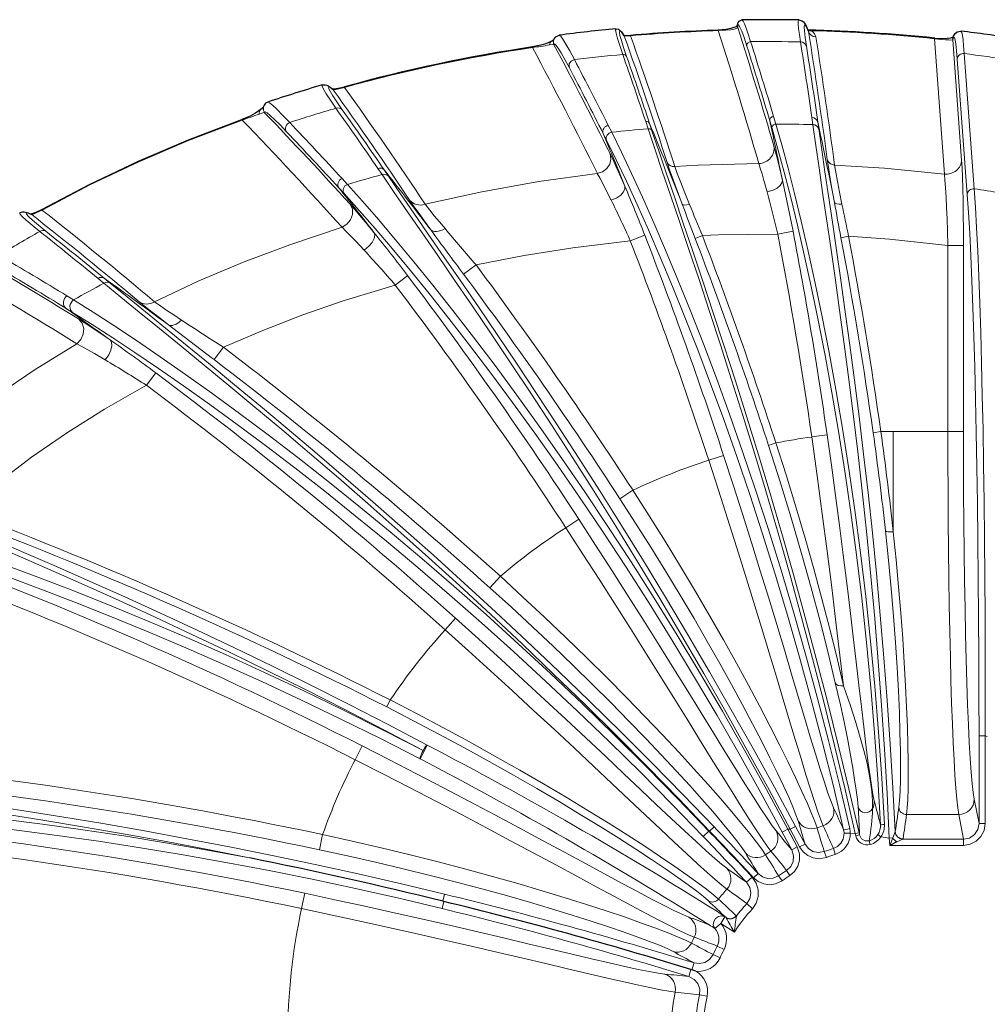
# Model space of a CAD drawing. Header units: millimetres. Extents: x 290 to 884, y -120 to 720.
# Tile 8 of 28: x 406 to 469, y 61 to 124. Entities that reach past the tile are written whole.
import ezdxf

# ---------------------------------------------------------------- set-up
doc = ezdxf.new("R2010")
doc.units = ezdxf.units.MM

# ---------------------------------------------------------------- blocks, each defined once
blk = doc.blocks.new('b', base_point=(326.023, -49.578))
at = {"color": 0, "linetype": 'Continuous', "lineweight": 0}
for p, q in [((451.386, 123.429), (451.385, 123.452)), ((457.188, 123.372), (457.096, 123.581)), ((445.341, 123.074), (445.29, 123.151)), ((445.341, 123.074), (445.74, 123.098)), ((445.74, 123.098), (445.738, 123.122)), ((465.303, 122.909), (465.306, 122.946)), ((465.303, 122.909), (465.93, 114.209)), ((466.468, 122.831), (466.452, 122.827)), ((466.468, 122.831), (467.038, 115.108)), ((439.439, 122.34), (439.433, 122.377)), ((467.401, 112.901), (466.762, 121.593)), ((467.852, 113.26), (467.206, 121.953)), ((426.625, 119.626), (426.619, 119.627)), ((427.358, 119.774), (427.348, 119.81)), ((455.089, 117.422), (454.946, 117.905)), ((457.405, 117.839), (457.469, 117.382)), ((420.765, 117.679), (420.752, 117.714)), ((444.533, 116.901), (444.314, 117.335)), ((446.72, 117.587), (446.877, 117.116)), ((446.969, 117.457), (447.125, 116.985)), ((454.844, 117.142), (454.701, 117.625)), ((457.786, 117.561), (457.85, 117.104)), ((444.202, 116.386), (443.984, 116.82)), ((429.493, 114.573), (429.765, 114.175)), ((429.901, 114.471), (430.173, 114.073)), ((427.324, 112.948), (426.984, 113.321)), ((427.534, 113.544), (427.192, 113.917)), ((407.233, 111.599), (407.23, 111.601)), ((407.893, 111.897), (407.875, 111.929)), ((445.73, 109.914), (446.662, 110.276)), ((449.902, 110.073), (450.368, 110.252)), ((455.214, 110.35), (456.195, 110.539)), ((459.278, 110.114), (459.769, 110.206)), ((466.159, 97.66), (466.159, 109.614)), ((467.159, 109.614), (466.159, 109.614)), ((467.159, 97.66), (467.159, 109.614)), ((435.811, 108.364), (435.01, 107.767)), ((430.614, 107.074), (431.411, 107.677)), ((411.496, 107.501), (411.878, 107.188)), ((411.898, 107.507), (412.28, 107.193)), ((409.924, 106.118), (409.498, 106.378)), ((409.859, 105.316), (409.434, 105.576)), ((419.56, 103.074), (418.956, 102.278)), ((414.608, 100.629), (415.206, 101.43)), ((461.843, 97.652), (461.348, 97.581)), ((466.159, 97.66), (462.637, 97.66)), ((462.637, 97.66), (462.637, 91.209)), ((466.159, 97.66), (467.159, 97.66)), ((455.095, 96.922), (454.62, 96.767)), ((458.388, 97.447), (457.399, 97.306)), ((451.728, 96.121), (450.778, 95.81)), ((445.903, 93.881), (445.065, 93.335)), ((442.42, 92.023), (441.583, 91.477)), ((437.373, 88.351), (436.705, 87.608)), ((434.49, 85.656), (433.823, 84.912)), ((430.292, 80.401), (430.065, 79.955)), ((468.159, 72.47), (468.159, 78.091)), ((468.159, 78.091), (468.559, 78.091)), ((468.559, 72.47), (468.559, 78.091)), ((468.691, 78.058), (468.559, 78.091)), ((428.477, 77.453), (428.026, 76.562)), ((432.67, 77.506), (432.206, 76.62)), ((468.159, 72.47), (467.851, 74.024)), ((466.852, 73.039), (463.498, 73.039)), ((467.167, 71.451), (466.852, 73.039)), ((450.832, 71.971), (451.121, 72.247)), ((456.01, 72.09), (456.363, 72.278)), ((456.967, 71.142), (456.363, 72.278)), ((468.559, 72.47), (468.159, 72.47)), ((425.943, 71.75), (425.736, 70.772)), ((450.786, 71.967), (450.425, 71.622)), ((450.832, 71.971), (450.786, 71.967)), ((455.858, 72.093), (455.506, 71.905)), ((455.506, 71.905), (456.11, 70.77)), ((455.858, 72.093), (456.463, 70.957)), ((456.01, 72.09), (455.858, 72.093)), ((456.614, 70.955), (456.01, 72.09)), ((459.877, 71.844), (459.478, 71.836)), ((460.2, 71.81), (459.877, 71.844)), ((460.2, 71.81), (460.443, 71.866)), ((460.231, 71.673), (460.2, 71.81)), ((460.231, 71.673), (460.475, 71.728)), ((460.475, 71.728), (460.443, 71.866)), ((461.851, 71.605), (461.646, 71.745)), ((461.866, 71.603), (461.851, 71.605)), ((462.389, 71.526), (461.866, 71.603)), ((462.389, 71.526), (462.608, 71.537)), ((462.411, 71.057), (462.389, 71.526)), ((462.608, 71.537), (462.411, 71.057)), ((462.608, 71.537), (462.765, 71.918)), ((456.463, 70.957), (456.11, 70.77)), ((456.614, 70.955), (456.967, 71.142)), ((461.162, 71.108), (461.095, 71.345)), ((467.167, 71.057), (462.411, 71.057)), ((462.882, 71.276), (463.256, 71.451)), ((467.167, 71.451), (463.256, 71.451)), ((467.167, 71.057), (467.167, 71.451)), ((458.341, 70.284), (458.203, 70.654)), ((458.908, 70.48), (458.789, 70.855)), ((453.566, 69.02), (453.2, 68.68)), ((453.653, 68.979), (453.946, 69.252)), ((455.494, 68.778), (455.266, 69.1)), ((455.992, 69.114), (455.779, 69.446)), ((424.793, 67.974), (424.588, 66.996)), ((433.663, 67.467), (433.774, 67.923)), ((433.732, 67.45), (433.621, 66.994)), ((453.589, 66.982), (453.226, 67.314)), ((451.542, 66.041), (451.808, 66.464)), ((451.885, 66.416), (451.808, 66.464)), ((451.542, 66.041), (451.169, 65.71)), ((452.422, 65.486), (451.542, 66.041)), ((451.759, 64.359), (451.322, 64.585)), ((451.499, 63.826), (451.052, 64.031)), ((449.692, 63.054), (449.83, 63.503)), ((449.623, 63.076), (449.485, 62.628)), ((450.671, 61.352), (450.19, 61.457))]:
    blk.add_line(p, q, dxfattribs=at)
at = {"color": 0, "linetype": 'Continuous', "lineweight": 30}
for p, q in [((457.182, 123.402), (457.074, 123.649)), ((445.321, 123.112), (445.269, 123.189)), ((462.882, 71.276), (462.411, 71.057)), ((433.732, 67.45), (433.663, 67.467)), ((451.329, 66.801), (451.32, 66.786)), ((450.804, 65.961), (450.799, 65.953)), ((449.692, 63.054), (449.623, 63.076)), ((449.945, 62.97), (449.692, 63.054))]:
    blk.add_line(p, q, dxfattribs=at)
for points in [[(452.628, 123.678), (452.628, 123.746), (452.632, 123.809), (452.641, 123.873), (452.665, 123.947), (452.734, 124.045), (452.912, 124.116)], [(456.57, 124.112), (456.764, 124.061), (456.871, 123.982), (456.929, 123.914), (456.97, 123.853), (457.005, 123.792), (457.037, 123.728), (457.073, 123.649)], [(444.81, 123.549), (444.964, 123.52), (445.044, 123.467), (445.101, 123.411), (445.154, 123.349), (445.209, 123.277), (445.269, 123.19)], [(452.627, 123.729), (452.545, 123.679), (452.398, 123.618), (452.185, 123.556), (451.894, 123.499), (451.385, 123.452)], [(440.786, 122.703), (440.795, 122.787), (440.833, 122.9), (440.935, 123.035), (441.16, 123.137)], [(445.3, 123.143), (445.355, 123.129), (445.454, 123.117), (445.738, 123.122)], [(465.306, 122.946), (465.76, 122.922), (466.105, 122.938), (466.344, 122.973), (466.504, 123.019)], [(466.478, 122.92), (466.496, 122.993), (466.519, 123.065), (466.552, 123.142), (466.613, 123.238), (466.753, 123.351), (466.994, 123.394)], [(440.694, 122.771), (440.533, 122.686), (440.294, 122.589), (439.966, 122.487), (439.433, 122.377)], [(425.915, 119.936), (426.104, 119.948), (426.22, 119.916), (426.299, 119.878), (426.365, 119.837), (426.429, 119.791), (426.495, 119.74), (426.572, 119.676)], [(426.542, 119.701), (426.674, 119.693), (426.948, 119.721), (427.348, 119.81)], [(421.972, 118.372), (421.813, 118.249), (421.584, 118.102), (421.274, 117.935), (420.752, 117.714)], [(407.875, 111.929), (410.958, 113.544), (414.104, 115.034), (417.306, 116.4), (420.752, 117.714)], [(406.457, 111.726), (406.638, 111.781), (406.755, 111.778), (406.841, 111.761), (406.918, 111.738), (406.996, 111.709), (407.079, 111.675), (407.174, 111.633)], [(407.145, 111.646), (407.268, 111.668), (407.517, 111.755), (407.875, 111.929)]]:
    blk.add_lwpolyline(points, dxfattribs=at)
at = {"color": 0, "linetype": 'Continuous', "lineweight": 0}
for points in [[(453.469, 122.718), (453.315, 123.197), (453.182, 123.579), (453.072, 123.86), (452.985, 124.039), (452.912, 124.116)], [(456.674, 122.704), (456.603, 123.187), (456.556, 123.572), (456.533, 123.855), (456.534, 124.035), (456.57, 124.112)], [(445.242, 121.895), (445.046, 122.472), (444.903, 122.93), (444.815, 123.263), (444.782, 123.47), (444.81, 123.549)], [(452.624, 123.608), (452.549, 123.567), (452.405, 123.527), (452.188, 123.488), (451.88, 123.454), (451.386, 123.429)], [(453.229, 122.434), (453.051, 122.976), (452.902, 123.386), (452.784, 123.66), (452.7, 123.793), (452.65, 123.784), (452.635, 123.624)], [(457.056, 122.434), (456.973, 122.993), (456.925, 123.41), (456.912, 123.68), (456.937, 123.799), (456.998, 123.767), (457.096, 123.581)], [(457.374, 123.423), (457.501, 123.327), (457.587, 123.224), (457.661, 123.035)], [(442.133, 121.561), (441.838, 122.12), (441.59, 122.561), (441.394, 122.879), (441.251, 123.072), (441.16, 123.137)], [(445.492, 121.769), (445.296, 122.34), (445.154, 122.793), (445.066, 123.122), (445.034, 123.325), (445.059, 123.401), (445.141, 123.348), (445.29, 123.151)], [(465.303, 122.909), (465.693, 122.867), (465.992, 122.841), (466.206, 122.826), (466.352, 122.822), (466.452, 122.827)], [(466.762, 121.593), (466.716, 122.14), (466.669, 122.556), (466.62, 122.836), (466.57, 122.979), (466.521, 122.982), (466.468, 122.831)], [(467.206, 121.953), (467.168, 122.441), (467.129, 122.832), (467.088, 123.122), (467.046, 123.308), (466.994, 123.394)], [(440.82, 122.522), (440.739, 122.537), (440.53, 122.507)], [(441.812, 121.041), (441.525, 121.574), (441.284, 121.997), (441.091, 122.308), (440.949, 122.501), (440.858, 122.577), (440.82, 122.522)], [(426.799, 118.436), (426.444, 118.952), (426.175, 119.363), (425.995, 119.665), (425.908, 119.857), (425.915, 119.936)], [(427.208, 118.342), (426.86, 118.841), (426.595, 119.241), (426.417, 119.537), (426.329, 119.725), (426.331, 119.806), (426.424, 119.776), (426.619, 119.627)], [(426.625, 119.626), (426.682, 119.628), (426.797, 119.646), (426.991, 119.687), (427.358, 119.774)], [(423.822, 117.524), (423.37, 117.999), (422.998, 118.371), (422.712, 118.636), (422.515, 118.79), (422.407, 118.833)], [(422.213, 118.152), (422.165, 118.16), (422.09, 118.148), (421.858, 118.068)], [(423.626, 116.924), (423.201, 117.364), (422.847, 117.715), (422.569, 117.972), (422.369, 118.133), (422.249, 118.197), (422.213, 118.152)], [(407.893, 111.897), (410.976, 113.511), (414.121, 115), (417.321, 116.366), (420.765, 117.679)], [(460.2, 71.81), (459.545, 74.65), (458.867, 77.477), (458.169, 80.282), (457.453, 83.057), (456.723, 85.795), (455.981, 88.486), (455.233, 91.123), (454.481, 93.699), (453.729, 96.204), (452.983, 98.632), (452.248, 100.975), (451.526, 103.225), (450.825, 105.376), (450.148, 107.421), (449.501, 109.352), (448.889, 111.164), (448.316, 112.85), (447.788, 114.404), (447.309, 115.82), (446.877, 117.116)], [(461.82, 72.375), (461.649, 75.34), (461.441, 78.289), (461.198, 81.214), (460.921, 84.103), (460.612, 86.948), (460.275, 89.737), (459.911, 92.463), (459.523, 95.115), (459.116, 97.686), (458.693, 100.165), (458.258, 102.546), (457.815, 104.819), (457.368, 106.978), (456.921, 109.015), (456.479, 110.922), (456.047, 112.693), (455.628, 114.323), (455.227, 115.804), (454.844, 117.142)], [(462.07, 72.392), (461.901, 75.374), (461.694, 78.341), (461.452, 81.283), (461.176, 84.19), (460.868, 87.051), (460.53, 89.858), (460.166, 92.6), (459.778, 95.268), (459.371, 97.854), (458.947, 100.349), (458.511, 102.743), (458.067, 105.03), (457.619, 107.202), (457.171, 109.251), (456.728, 111.169), (456.294, 112.951), (455.874, 114.59), (455.472, 116.08), (455.089, 117.422)], [(462.389, 71.526), (462.246, 74.386), (462.079, 77.236), (461.889, 80.068), (461.678, 82.871), (461.448, 85.638), (461.201, 88.36), (460.938, 91.029), (460.662, 93.635), (460.375, 96.172), (460.082, 98.63), (459.784, 101.003), (459.486, 103.282), (459.189, 105.46), (458.899, 107.531), (458.619, 109.487), (458.351, 111.322), (458.099, 113.03), (457.868, 114.605), (457.659, 116.041), (457.469, 117.382)], [(462.769, 71.941), (462.62, 74.76), (462.449, 77.569), (462.256, 80.358), (462.042, 83.119), (461.81, 85.844), (461.561, 88.523), (461.297, 91.149), (461.022, 93.714), (460.736, 96.21), (460.444, 98.629), (460.148, 100.963), (459.851, 103.205), (459.557, 105.348), (459.269, 107.386), (458.991, 109.311), (458.726, 111.118), (458.476, 112.8), (458.247, 114.351), (458.04, 115.767), (457.85, 117.104)], [(459.841, 72.14), (459.179, 74.977), (458.484, 77.797), (457.758, 80.592), (457.005, 83.353), (456.228, 86.073), (455.429, 88.743), (454.613, 91.356), (453.784, 93.904), (452.947, 96.379), (452.105, 98.774), (451.263, 101.082), (450.427, 103.296), (449.602, 105.409), (448.792, 107.415), (448.003, 109.307), (447.24, 111.08), (446.508, 112.727), (445.813, 114.244), (445.159, 115.624), (444.533, 116.901)], [(460.443, 71.866), (459.786, 74.694), (459.107, 77.51), (458.408, 80.303), (457.692, 83.067), (456.961, 85.793), (456.22, 88.473), (455.471, 91.099), (454.72, 93.664), (453.969, 96.158), (453.224, 98.576), (452.489, 100.909), (451.768, 103.15), (451.068, 105.292), (450.392, 107.328), (449.746, 109.252), (449.135, 111.056), (448.563, 112.734), (448.036, 114.282), (447.558, 115.693), (447.125, 116.985)], [(459.451, 72.049), (458.788, 74.859), (458.093, 77.652), (457.369, 80.42), (456.617, 83.155), (455.841, 85.848), (455.045, 88.493), (454.232, 91.081), (453.407, 93.604), (452.573, 96.055), (451.735, 98.427), (450.897, 100.713), (450.066, 102.905), (449.244, 104.998), (448.439, 106.985), (447.654, 108.859), (446.896, 110.615), (446.168, 112.246), (445.477, 113.749), (444.827, 115.116), (444.202, 116.386)], [(454.965, 115.996), (455.069, 115.62), (455.189, 115.158), (455.321, 114.621), (455.51, 113.816)], [(443.609, 114.243), (443.937, 114.36), (444.215, 114.572), (444.404, 114.854), (444.482, 115.173), (444.428, 115.525)], [(444.428, 115.525), (444.603, 115.162), (444.809, 114.718), (445.042, 114.2), (445.374, 113.435)], [(449.062, 112.282), (448.826, 112.913), (448.61, 113.498), (448.419, 114.025), (448.256, 114.483), (448.097, 114.957)], [(448.589, 114.692), (450.102, 114.776), (453.993, 114.881)], [(449.539, 112.26), (449.237, 113.007), (448.971, 113.675), (448.753, 114.241), (448.589, 114.692)], [(453.993, 114.881), (454.092, 114.583), (454.204, 114.22), (454.328, 113.797), (454.531, 113.071)], [(458.857, 112.388), (458.74, 113.039), (458.634, 113.641), (458.543, 114.181), (458.467, 114.65), (458.396, 115.14)], [(458.396, 115.14), (458.468, 114.983), (458.602, 114.862), (458.865, 114.789)], [(459.337, 112.28), (459.182, 113.052), (459.048, 113.739), (458.942, 114.319), (458.865, 114.789)], [(458.865, 114.789), (462.073, 114.592), (465.93, 114.209)], [(467.038, 115.108), (467.067, 114.625), (467.093, 114.012), (467.116, 113.289), (467.134, 112.472), (467.147, 111.582), (467.156, 110.643), (467.159, 109.614)], [(456.01, 72.09), (454.651, 74.622), (453.273, 77.137), (451.877, 79.631), (450.469, 82.096), (449.053, 84.528), (447.632, 86.921), (446.213, 89.268), (444.799, 91.564), (443.398, 93.803), (442.014, 95.979), (440.654, 98.086), (439.323, 100.119), (438.029, 102.071), (436.777, 103.937), (435.576, 105.711), (434.431, 107.389), (433.349, 108.964), (432.336, 110.433), (431.401, 111.789), (430.548, 113.029), (429.765, 114.175)], [(456.363, 72.278), (455.002, 74.794), (453.622, 77.292), (452.227, 79.768), (450.82, 82.217), (449.405, 84.632), (447.986, 87.008), (446.569, 89.338), (445.159, 91.618), (443.761, 93.841), (442.381, 96.002), (441.024, 98.094), (439.698, 100.112), (438.408, 102.05), (437.161, 103.903), (435.964, 105.665), (434.823, 107.331), (433.745, 108.895), (432.737, 110.353), (431.805, 111.7), (430.955, 112.932), (430.173, 114.073)], [(432.539, 112.263), (436.182, 113.069), (439.852, 113.726), (443.609, 114.243)], [(443.609, 114.243), (443.769, 113.957), (443.955, 113.609), (444.164, 113.204), (444.507, 112.521)], [(465.93, 114.209), (465.968, 113.812), (466.005, 113.312), (466.04, 112.721), (466.074, 112.054), (466.105, 111.328), (466.132, 110.56), (466.159, 109.614)], [(455.858, 72.093), (454.484, 74.643), (453.081, 77.171), (451.654, 79.672), (450.206, 82.14), (448.741, 84.569), (447.263, 86.953), (445.779, 89.287), (444.292, 91.563), (442.809, 93.777), (441.335, 95.923), (439.876, 97.995), (438.438, 99.988), (437.028, 101.896), (435.653, 103.714), (434.319, 105.436), (433.034, 107.059), (431.803, 108.576), (430.634, 109.984), (429.534, 111.279), (428.509, 112.455), (427.534, 113.544)], [(445.374, 113.435), (445.38, 113.258), (445.29, 113.059), (445.112, 112.861), (444.865, 112.684), (444.507, 112.521)], [(455.51, 113.816), (455.486, 113.643), (455.37, 113.467), (455.172, 113.306), (454.911, 113.175), (454.531, 113.071)], [(455.506, 71.905), (454.134, 74.43), (452.735, 76.934), (451.312, 79.41), (449.868, 81.854), (448.409, 84.258), (446.939, 86.619), (445.461, 88.929), (443.982, 91.183), (442.507, 93.374), (441.041, 95.499), (439.59, 97.55), (438.161, 99.522), (436.76, 101.411), (435.394, 103.211), (434.069, 104.916), (432.792, 106.522), (431.569, 108.025), (430.408, 109.419), (429.315, 110.7), (428.297, 111.864), (427.324, 112.948)], [(467.401, 112.901), (467.48, 111.732), (467.556, 110.412), (467.628, 108.95), (467.697, 107.35), (467.762, 105.622), (467.823, 103.772), (467.88, 101.81), (467.932, 99.744), (467.978, 97.585), (468.02, 95.341), (468.057, 93.023), (468.088, 90.642), (468.113, 88.207), (468.133, 85.73), (468.148, 83.22), (468.156, 80.69), (468.159, 78.091)], [(467.852, 113.26), (467.93, 112.078), (468.005, 110.744), (468.076, 109.266), (468.144, 107.649), (468.207, 105.902), (468.266, 104.033), (468.32, 102.049), (468.37, 99.962), (468.414, 97.779), (468.453, 95.511), (468.486, 93.169), (468.513, 90.762), (468.534, 88.301), (468.55, 85.798), (468.559, 83.262), (468.562, 80.705), (468.559, 78.091)], [(427.19, 110.786), (427.504, 110.979), (427.737, 111.264), (427.86, 111.601), (427.854, 111.946), (427.706, 112.271)], [(427.706, 112.271), (427.987, 111.954), (428.322, 111.564), (428.703, 111.11), (429.238, 110.456)], [(432.895, 110.626), (432.497, 111.171), (432.141, 111.665), (431.835, 112.097), (431.536, 112.53)], [(433.812, 110.703), (433.449, 111.137), (433.124, 111.531), (432.841, 111.878), (432.539, 112.263)], [(407.745, 110.517), (407.251, 110.92), (406.87, 111.246), (406.608, 111.49), (406.47, 111.65), (406.457, 111.726)], [(408.149, 110.531), (407.661, 110.923), (407.286, 111.24), (407.028, 111.478), (406.891, 111.635), (406.878, 111.708), (406.988, 111.698), (407.23, 111.601)], [(407.233, 111.599), (407.282, 111.61), (407.384, 111.651), (407.56, 111.731), (407.893, 111.897)], [(415.13, 105.998), (417.987, 107.335), (420.89, 108.558), (423.833, 109.668), (427.19, 110.786)], [(427.19, 110.786), (427.44, 110.541), (427.736, 110.241), (428.071, 109.891), (428.605, 109.322)], [(429.238, 110.456), (429.29, 110.283), (429.249, 110.06), (429.118, 109.813), (428.912, 109.569), (428.605, 109.322)], [(450.368, 110.252), (451.404, 110.294), (455.214, 110.35)], [(459.769, 110.206), (462.402, 110.018), (466.159, 109.614)], [(435.811, 108.364), (438.91, 108.973), (442.029, 109.47), (445.73, 109.914)], [(450.832, 71.971), (448.852, 74.038), (446.854, 76.084), (444.843, 78.108), (442.822, 80.105), (440.797, 82.071), (438.771, 84.004), (436.751, 85.9), (434.742, 87.754), (432.751, 89.562), (430.784, 91.321), (428.849, 93.026), (426.953, 94.674), (425.103, 96.26), (423.308, 97.781), (421.575, 99.233), (419.914, 100.612), (418.332, 101.915), (416.838, 103.138), (415.44, 104.278), (414.146, 105.332), (412.963, 106.297), (411.877, 107.189)], [(451.121, 72.247), (449.14, 74.299), (447.143, 76.33), (445.133, 78.338), (443.115, 80.32), (441.093, 82.271), (439.071, 84.189), (437.056, 86.069), (435.053, 87.908), (433.068, 89.702), (431.108, 91.447), (429.18, 93.139), (427.29, 94.774), (425.448, 96.347), (423.66, 97.856), (421.936, 99.297), (420.282, 100.665), (418.707, 101.958), (417.219, 103.171), (415.828, 104.302), (414.54, 105.348), (413.363, 106.306), (412.279, 107.194)], [(419.56, 103.074), (422.095, 104.157), (424.665, 105.15), (427.269, 106.054), (430.614, 107.074)], [(450.786, 71.967), (448.787, 74.052), (446.765, 76.111), (444.723, 78.141), (442.667, 80.138), (440.599, 82.098), (438.525, 84.018), (436.451, 85.894), (434.381, 87.72), (432.323, 89.495), (430.283, 91.212), (428.267, 92.869), (426.284, 94.462), (424.34, 95.987), (422.444, 97.44), (420.603, 98.817), (418.826, 100.116), (417.121, 101.333), (415.496, 102.466), (413.96, 103.51), (412.521, 104.465), (411.187, 105.326), (409.924, 106.118)], [(416.033, 104.51), (415.483, 104.936), (414.987, 105.323), (414.556, 105.665), (414.143, 106.002)], [(416.861, 104.823), (416.369, 105.148), (415.924, 105.446), (415.537, 105.711), (415.13, 105.998)], [(450.425, 71.622), (448.432, 73.68), (446.418, 75.712), (444.387, 77.715), (442.341, 79.686), (440.285, 81.62), (438.224, 83.513), (436.164, 85.363), (434.109, 87.165), (432.066, 88.915), (430.042, 90.609), (428.043, 92.244), (426.076, 93.815), (424.149, 95.318), (422.269, 96.751), (420.445, 98.11), (418.684, 99.391), (416.995, 100.592), (415.385, 101.709), (413.863, 102.739), (412.438, 103.681), (411.116, 104.531), (409.859, 105.316)], [(410.123, 103.3), (410.387, 103.572), (410.546, 103.917), (410.577, 104.286), (410.475, 104.626), (410.244, 104.895)], [(410.244, 104.895), (410.615, 104.661), (411.06, 104.37), (411.567, 104.03), (412.27, 103.547)], [(397.95, 94.239), (400.207, 96.261), (402.549, 98.17), (404.969, 99.968), (407.458, 101.655), (410.123, 103.3)], [(410.123, 103.3), (410.446, 103.128), (410.831, 102.914), (411.27, 102.665), (411.953, 102.265)], [(412.27, 103.547), (412.367, 103.392), (412.385, 103.161), (412.322, 102.881), (412.183, 102.584), (411.953, 102.265)], [(402.83, 92.541), (404.99, 94.326), (407.228, 96.013), (409.537, 97.601), (411.911, 99.091), (414.608, 100.629)], [(466.159, 97.66), (466.162, 95.727), (466.169, 93.806), (466.182, 91.909), (466.199, 90.046), (466.221, 88.228), (466.248, 86.466), (466.279, 84.772), (466.315, 83.155), (466.355, 81.624), (466.398, 80.19), (466.445, 78.86), (466.495, 77.642), (466.549, 76.545), (466.605, 75.573), (466.663, 74.734), (466.724, 74.032), (466.786, 73.471), (466.852, 73.039)], [(467.159, 97.66), (467.162, 95.691), (467.17, 93.736), (467.184, 91.808), (467.204, 89.919), (467.228, 88.082), (467.258, 86.309), (467.293, 84.613), (467.333, 83.005), (467.377, 81.496), (467.426, 80.095), (467.478, 78.813), (467.534, 77.658), (467.593, 76.638), (467.654, 75.759), (467.718, 75.028), (467.784, 74.449), (467.851, 74.024)], [(455.095, 96.922), (455.747, 94.871), (456.373, 92.827), (456.969, 90.807), (457.53, 88.826), (458.055, 86.898), (458.54, 85.039), (458.982, 83.262), (459.444, 81.314)], [(459.444, 81.314), (459.211, 83.289), (458.958, 85.403), (458.685, 87.636), (458.392, 89.964), (458.079, 92.364), (457.748, 94.812), (457.399, 97.306)], [(461.424, 73.92), (461.333, 74.334), (461.233, 74.906), (461.125, 75.631), (461.007, 76.505), (460.879, 77.521), (460.741, 78.672), (460.591, 79.95), (460.43, 81.346), (460.255, 82.851), (460.068, 84.455), (459.867, 86.145), (459.653, 87.911), (459.425, 89.741), (459.183, 91.622), (458.929, 93.542), (458.664, 95.486), (458.388, 97.447)], [(454.62, 96.767), (455.366, 94.431), (456.077, 92.11), (456.746, 89.825), (457.368, 87.602), (457.938, 85.463), (458.453, 83.431), (458.916, 81.506)], [(458.139, 72.315), (457.985, 72.695), (457.796, 73.216), (457.574, 73.875), (457.318, 74.668), (457.029, 75.59), (456.709, 76.634), (456.357, 77.795), (455.975, 79.064), (455.564, 80.434), (455.125, 81.896), (454.659, 83.441), (454.168, 85.06), (453.653, 86.742), (453.117, 88.477), (452.561, 90.253), (451.988, 92.062), (451.402, 93.89), (450.778, 95.81)], [(458.803, 73.478), (458.641, 73.871), (458.444, 74.416), (458.211, 75.111), (457.943, 75.952), (457.641, 76.93), (457.305, 78.039), (456.936, 79.272), (456.534, 80.619), (456.101, 82.071), (455.639, 83.618), (455.147, 85.247), (454.629, 86.95), (454.087, 88.712), (453.523, 90.523), (452.939, 92.369), (452.34, 94.238), (451.728, 96.121)], [(432.402, 77.149), (429.884, 78.482), (427.373, 79.782), (424.876, 81.049), (422.398, 82.278), (419.949, 83.469), (417.536, 84.619), (415.168, 85.725), (412.854, 86.787), (410.602, 87.801), (408.423, 88.767), (406.326, 89.683), (404.32, 90.548), (402.414, 91.361), (400.619, 92.12), (398.942, 92.826), (397.392, 93.477), (395.979, 94.072), (394.696, 94.619)], [(432.67, 77.505), (430.161, 78.821), (427.659, 80.106), (425.173, 81.356), (422.707, 82.57), (420.271, 83.746), (417.872, 84.882), (415.517, 85.975), (413.217, 87.024), (410.98, 88.027), (408.816, 88.982), (406.733, 89.887), (404.74, 90.743), (402.848, 91.546), (401.065, 92.297), (399.4, 92.995), (397.862, 93.639), (396.458, 94.229), (395.18, 94.771)], [(445.903, 93.881), (446.945, 92.245), (447.965, 90.609), (448.958, 88.982), (449.918, 87.376), (450.84, 85.799), (451.719, 84.262), (452.552, 82.775), (453.332, 81.347), (454.059, 79.987), (454.727, 78.706), (455.335, 77.511), (455.879, 76.411), (456.359, 75.414), (456.772, 74.527), (457.117, 73.755), (457.393, 73.106), (457.6, 72.582), (457.741, 72.176)], [(432.402, 77.149), (429.839, 78.467), (427.279, 79.746), (424.729, 80.981), (422.195, 82.172), (419.684, 83.314), (417.206, 84.407), (414.768, 85.448), (412.379, 86.434), (410.049, 87.365), (407.786, 88.238), (405.6, 89.053), (403.501, 89.808), (401.498, 90.504), (399.599, 91.138), (397.814, 91.711), (396.152, 92.223), (394.621, 92.674), (393.206, 93.071)], [(445.065, 93.335), (446.07, 91.777), (447.054, 90.218), (448.012, 88.669), (448.939, 87.138), (449.829, 85.636), (450.68, 84.171), (451.485, 82.754), (452.241, 81.393), (452.945, 80.098), (453.593, 78.876), (454.184, 77.737), (454.713, 76.688), (455.18, 75.737), (455.581, 74.889), (455.917, 74.152), (456.186, 73.53), (456.386, 73.028), (456.523, 72.629)], [(432.206, 76.62), (429.661, 77.917), (427.121, 79.174), (424.591, 80.389), (422.079, 81.56), (419.591, 82.684), (417.135, 83.759), (414.721, 84.783), (412.355, 85.754), (410.048, 86.669), (407.809, 87.529), (405.646, 88.331), (403.569, 89.075), (401.586, 89.759), (399.708, 90.384), (397.942, 90.949), (396.298, 91.453), (394.783, 91.897), (393.376, 92.29)], [(455.114, 71.983), (454.857, 72.32), (454.525, 72.796), (454.12, 73.408), (453.644, 74.15), (453.099, 75.016), (452.487, 76.001), (451.811, 77.096), (451.075, 78.294), (450.281, 79.584), (449.433, 80.958), (448.537, 82.405), (447.596, 83.915), (446.616, 85.477), (445.602, 87.08), (444.561, 88.712), (443.499, 90.363), (442.42, 92.023)], [(454.774, 70.688), (454.527, 71.015), (454.21, 71.469), (453.824, 72.048), (453.371, 72.748), (452.854, 73.564), (452.274, 74.489), (451.634, 75.52), (450.937, 76.647), (450.185, 77.864), (449.383, 79.162), (448.533, 80.534), (447.639, 81.97), (446.707, 83.462), (445.74, 84.999), (444.743, 86.571), (443.722, 88.17), (442.682, 89.784), (441.583, 91.477)], [(462.14, 91.279), (462.337, 89.394), (462.51, 87.56), (462.66, 85.789), (462.786, 84.095), (462.89, 82.488), (462.971, 80.98), (463.033, 79.58), (463.074, 78.298), (463.098, 77.143), (463.106, 76.123), (463.098, 75.243), (463.077, 74.511), (463.044, 73.931), (462.999, 73.505)], [(462.637, 91.209), (462.821, 89.416), (462.984, 87.668), (463.127, 85.975), (463.25, 84.346), (463.353, 82.792), (463.437, 81.321), (463.503, 79.943), (463.551, 78.665), (463.583, 77.494), (463.601, 76.438), (463.604, 75.503), (463.595, 74.693), (463.574, 74.014), (463.542, 73.47), (463.498, 73.039)], [(437.373, 88.351), (438.803, 87.041), (440.212, 85.725), (441.592, 84.411), (442.935, 83.108), (444.234, 81.823), (445.481, 80.566), (446.67, 79.345), (447.794, 78.168), (448.847, 77.042), (449.824, 75.978), (450.72, 74.981), (451.531, 74.06), (452.252, 73.221), (452.881, 72.471), (453.414, 71.815), (453.849, 71.258), (454.184, 70.806), (454.425, 70.451)], [(436.705, 87.608), (438.079, 86.363), (439.433, 85.112), (440.759, 83.863), (442.05, 82.624), (443.3, 81.404), (444.5, 80.209), (445.645, 79.049), (446.727, 77.93), (447.743, 76.861), (448.685, 75.849), (449.55, 74.901), (450.333, 74.025), (451.03, 73.227), (451.637, 72.513), (452.152, 71.887), (452.573, 71.356), (452.896, 70.922), (453.132, 70.573)], [(451.938, 69.584), (451.602, 69.843), (451.158, 70.217), (450.609, 70.703), (449.957, 71.296), (449.206, 71.993), (448.361, 72.785), (447.424, 73.668), (446.403, 74.634), (445.302, 75.675), (444.128, 76.783), (442.887, 77.949), (441.588, 79.164), (440.237, 80.419), (438.843, 81.705), (437.415, 83.012), (435.961, 84.331), (434.49, 85.656)], [(451.945, 68.245), (451.621, 68.497), (451.197, 68.854), (450.675, 69.313), (450.057, 69.872), (449.346, 70.526), (448.546, 71.27), (447.662, 72.1), (446.696, 73.008), (445.655, 73.989), (444.544, 75.036), (443.368, 76.141), (442.133, 77.297), (440.846, 78.496), (439.514, 79.73), (438.145, 80.991), (436.745, 82.271), (435.323, 83.561), (433.823, 84.912)], [(460.383, 73.526), (460.335, 74.003), (460.258, 74.598), (460.159, 75.272), (460.041, 76.012), (459.895, 76.852), (459.714, 77.809), (459.496, 78.887), (459.238, 80.087), (458.916, 81.506)], [(461.312, 73.416), (461.305, 73.928), (461.255, 74.521), (461.173, 75.145), (461.07, 75.762), (460.933, 76.416), (460.751, 77.154), (460.518, 77.995), (460.231, 78.948), (459.887, 80.016), (459.444, 81.314)], [(430.292, 80.401), (432.013, 79.511), (433.716, 78.61), (435.391, 77.704), (437.027, 76.798), (438.615, 75.899), (440.146, 75.013), (441.611, 74.147), (443.002, 73.306), (444.311, 72.497), (445.531, 71.727), (446.655, 71.001), (447.676, 70.326), (448.59, 69.707), (449.391, 69.149), (450.076, 68.656), (450.64, 68.234), (451.081, 67.885), (451.406, 67.603)], [(430.065, 79.955), (431.751, 79.089), (433.419, 78.212), (435.058, 77.33), (436.66, 76.449), (438.216, 75.574), (439.716, 74.711), (441.151, 73.868), (442.514, 73.049), (443.797, 72.262), (444.992, 71.512), (446.094, 70.805), (447.096, 70.148), (447.992, 69.544), (448.778, 69), (449.449, 68.519), (450.002, 68.106), (450.434, 67.764), (450.756, 67.484)], [(449.491, 66.445), (449.099, 66.608), (448.574, 66.855), (447.918, 67.182), (447.134, 67.586), (446.229, 68.064), (445.207, 68.611), (444.074, 69.222), (442.838, 69.89), (441.505, 70.611), (440.084, 71.377), (438.584, 72.182), (437.014, 73.02), (435.384, 73.882), (433.705, 74.764), (431.987, 75.657), (430.242, 76.555), (428.478, 77.453)], [(421.241, 70.247), (418.554, 70.785), (415.886, 71.295), (413.243, 71.777), (410.635, 72.232), (408.069, 72.659), (405.555, 73.059), (403.102, 73.431), (400.717, 73.778), (398.409, 74.099), (396.187, 74.397), (394.058, 74.672), (392.029, 74.925), (390.109, 75.158), (388.304, 75.373), (386.621, 75.572), (385.066, 75.755), (383.646, 75.925), (382.295, 76.092)], [(433.774, 67.923), (431.007, 68.582), (428.237, 69.216), (425.467, 69.823), (422.701, 70.404), (419.945, 70.957), (417.207, 71.484), (414.493, 71.982), (411.814, 72.452), (409.177, 72.894), (406.592, 73.307), (404.068, 73.693), (401.614, 74.052), (399.24, 74.384), (396.952, 74.691), (394.761, 74.974), (392.675, 75.235), (390.701, 75.475), (388.848, 75.695), (387.122, 75.898), (385.53, 76.085), (384.079, 76.258), (382.742, 76.423)], [(449.845, 65.153), (449.467, 65.313), (448.965, 65.548), (448.341, 65.856), (447.599, 66.236), (446.744, 66.684), (445.779, 67.196), (444.709, 67.768), (443.542, 68.395), (442.282, 69.073), (440.938, 69.797), (439.516, 70.56), (438.024, 71.357), (436.471, 72.182), (434.865, 73.03), (433.215, 73.893), (431.532, 74.767), (429.824, 75.645), (428.026, 76.562)], [(421.241, 70.247), (418.527, 70.756), (415.829, 71.228), (413.155, 71.664), (410.514, 72.062), (407.915, 72.423), (405.366, 72.746), (402.876, 73.033), (400.453, 73.285), (398.106, 73.501), (395.844, 73.685), (393.673, 73.837), (391.602, 73.959), (389.638, 74.053), (387.787, 74.121), (386.058, 74.165), (384.455, 74.187), (382.986, 74.189), (381.576, 74.173)], [(433.621, 66.994), (430.844, 67.654), (428.062, 68.282), (425.278, 68.878), (422.498, 69.439), (419.726, 69.964), (416.97, 70.454), (414.237, 70.906), (411.536, 71.32), (408.877, 71.696), (406.267, 72.033), (403.717, 72.333), (401.235, 72.596), (398.831, 72.823), (396.512, 73.015), (394.288, 73.173), (392.168, 73.301), (390.158, 73.399), (388.266, 73.47), (386.5, 73.515), (384.866, 73.538), (383.371, 73.541), (381.978, 73.524)], [(467.167, 71.451), (467.548, 71.527), (467.87, 71.748), (468.084, 72.078), (468.159, 72.47)], [(467.167, 71.057), (467.591, 71.124), (467.974, 71.318), (468.281, 71.622), (468.482, 72.006), (468.559, 72.47)], [(425.943, 71.75), (427.836, 71.33), (429.714, 70.895), (431.566, 70.447), (433.381, 69.99), (435.148, 69.527), (436.857, 69.062), (438.497, 68.598), (440.059, 68.141), (441.534, 67.693), (442.913, 67.26), (444.187, 66.844), (445.35, 66.452), (446.394, 66.086), (447.313, 65.751), (448.103, 65.449), (448.758, 65.185), (449.274, 64.961), (449.661, 64.774)], [(458.789, 70.855), (459.053, 70.985), (459.267, 71.189), (459.411, 71.448), (459.478, 71.836)], [(461.095, 71.345), (460.831, 71.345), (460.604, 71.483), (460.475, 71.728)], [(455.992, 69.114), (456.297, 69.38), (456.512, 69.722), (456.619, 70.112), (456.612, 70.517), (456.463, 70.957)], [(456.614, 70.955), (456.84, 70.64), (457.142, 70.397), (457.499, 70.246), (457.883, 70.198), (458.341, 70.284)], [(456.967, 71.142), (457.182, 70.862), (457.476, 70.671), (457.817, 70.593), (458.203, 70.654)], [(425.736, 70.772), (427.548, 70.38), (429.346, 69.974), (431.119, 69.556), (432.857, 69.129), (434.549, 68.697), (436.186, 68.262), (437.757, 67.829), (439.254, 67.402), (440.668, 66.983), (441.991, 66.578), (443.213, 66.19), (444.329, 65.823), (445.332, 65.48), (446.215, 65.165), (446.974, 64.881), (447.604, 64.631), (448.101, 64.417), (448.479, 64.233)], [(455.779, 69.446), (456.045, 69.696), (456.2, 70.026), (456.227, 70.392), (456.11, 70.77)], [(453.589, 66.982), (453.833, 67.346), (453.96, 67.765), (453.96, 68.202), (453.834, 68.622), (453.566, 69.02)], [(453.946, 69.252), (454.225, 69.037), (454.559, 68.929), (454.908, 68.941), (455.266, 69.1)], [(453.226, 67.314), (453.417, 67.624), (453.481, 67.985), (453.411, 68.345), (453.2, 68.68)], [(453.653, 68.979), (453.953, 68.734), (454.307, 68.577), (454.691, 68.523), (455.075, 68.577), (455.494, 68.778)], [(447.94, 62.78), (447.519, 62.836), (446.948, 62.938), (446.23, 63.084), (445.368, 63.272), (444.37, 63.499), (443.241, 63.763), (441.989, 64.06), (440.621, 64.385), (439.148, 64.736), (437.577, 65.109), (435.92, 65.498), (434.186, 65.901), (432.389, 66.312), (430.539, 66.729), (428.648, 67.147), (426.73, 67.563), (424.793, 67.974)], [(448.616, 61.623), (448.209, 61.679), (447.664, 61.777), (446.982, 61.913), (446.167, 62.088), (445.224, 62.299), (444.16, 62.544), (442.979, 62.82), (441.689, 63.124), (440.297, 63.453), (438.811, 63.803), (437.24, 64.172), (435.592, 64.556), (433.878, 64.951), (432.108, 65.354), (430.291, 65.761), (428.439, 66.17), (426.562, 66.576), (424.588, 66.996)], [(451.808, 66.464), (451.608, 66.527), (451.395, 66.491), (451.211, 66.364), (451.095, 66.172), (451.069, 65.953), (451.169, 65.71)], [(449.83, 63.503), (450.18, 63.457), (450.525, 63.53), (450.821, 63.715), (451.052, 64.031)], [(450.19, 61.457), (450.201, 61.822), (450.076, 62.166), (449.835, 62.443), (449.485, 62.628)]]:
    blk.add_lwpolyline(points, dxfattribs=at)
at = {"color": 0, "linetype": 'Continuous', "lineweight": 30}
for centre, radius, start, end in [((454.626, 19.681), 104.449, 88.93366, 90.9403), ((454.53, 20.832), 103.176, 95.40598, 97.44571), ((454.608, 19.959), 103.543, 91.78353, 94.91426), ((454.644, 19.957), 103.539, 84.08904, 88.61069), ((457.04, 122.191), 1.276, 74.85851, 84.81163), ((440.033, 123.865), 1.278, 301.14592, 307.64803), ((454.893, 22.405), 101.712, 81.25097, 83.1674), ((454.077, 23.681), 99.777, 98.4396, 105.53895), ((452.932, 27.867), 95.951, 106.35372, 108.55), ((420.895, 119.638), 1.663, 310.40843, 317.94162), ((422.548, 118.425), 0.431, 109.12049, 189.69577), ((368.518, -194.475), 269.921, 76.03401, 78.73618), ((367.942, -202.623), 277.971, 72.91165, 76.30944)]:
    blk.add_arc(centre, radius, start, end, dxfattribs=at)
at = {"color": 0, "linetype": 'Continuous', "lineweight": 0}
for centre, radius, start, end in [((454.608, 19.959), 103.519, 91.78353, 94.91427), ((188.856, 38.668), 275.874, 16.03708, 17.89318), ((452.866, 123.643), 0.245, 166.85748, 188.39894), ((452.592, 123.642), 0.0464, 312.75657, 337.26545), ((452.869, 123.682), 0.241, 180.74915, 193.90219), ((187.738, 38.547), 278.224, 16.16295, 17.80546), ((454.65, 20.039), 103.42, 84.08785, 88.49083), ((182.43, 29.306), 279.133, 17.86913, 19.62881), ((182.875, 29.321), 279.092, 17.81164, 19.63394), ((457.12, 123.374), 0.0679, 357.89604, 24.10454), ((181.971, 78.791), 278.804, 7.49127, 9.20109), ((182.025, 78.578), 279.198, 7.45202, 9.16219), ((466.841, 122.791), 0.39, 155.43728, 174.70713), ((466.856, 122.832), 0.388, 166.96399, 180.20811), ((454.077, 23.68), 99.739, 98.43959, 105.53893), ((437.525, 138.484), 16.257, 276.76092, 280.65109), ((197.903, -7.19), 274.076, 26.29949, 28.20349), ((196.278, -7.978), 277.184, 26.45929, 28.08671), ((187.988, 38.598), 278.175, 16.50453, 17.54045), ((454.626, 19.393), 103.332, 88.86414, 90.64117), ((187.657, 38.542), 278.823, 16.53706, 17.57169), ((182.051, 78.946), 278.088, 8.03967, 9.05337), ((182.025, 78.753), 278.479, 8.01073, 9.02434), ((454.541, 20.735), 101.587, 95.25187, 97.01538), ((195.874, -8.189), 278.35, 26.80501, 27.78393), ((182.381, 29.338), 278.681, 18.46148, 19.39794), ((182.582, 29.332), 278.687, 18.43429, 19.37145), ((454.83, 21.946), 100.77, 81.25943, 82.94533), ((196.601, -7.816), 277.006, 26.73996, 27.72176), ((426.337, 119.376), 0.381, 41.04638, 52.05181), ((198.207, -43.879), 280.903, 33.83547, 35.59659), ((199.886, -42.693), 279.534, 33.66508, 35.53545), ((422.207, 118.11), 0.351, 131.80691, 186.92345), ((453.084, 27.375), 94.78, 106.10113, 107.98327), ((197.905, -44.087), 280.724, 34.41489, 35.37631), ((415.161, 135.144), 18.343, 287.7901, 291.41432), ((422.517, 118.409), 0.398, 188.06428, 220.10967), ((224.285, -72.208), 274.613, 42.20428, 43.88343), ((198.542, -43.65), 280.231, 34.35033, 35.31441), ((225.964, -70.355), 270.747, 41.99297, 43.98725), ((223.885, -72.674), 275.953, 42.54514, 43.57008), ((454.565, 20.508), 96.913, 94.55014, 95.9414), ((188.957, 10.056), 279.473, 21.45567, 22.6002), ((184.664, 58.319), 276.473, 11.57964, 12.38659), ((454.631, 19.498), 97.926, 88.33925, 89.73232), ((184.664, 58.319), 279.473, 11.15521, 12.2383), ((224.623, -71.854), 274.298, 42.46075, 43.48963), ((188.957, 10.056), 276.473, 21.95772, 22.7161), ((453.394, 26.329), 90.969, 105.0551, 106.51577), ((210.878, -59.119), 279.473, 37.40009, 38.39913), ((210.878, -59.119), 276.473, 37.8324, 38.58783), ((351.255, 73.241), 102.342, 21.21543, 23.12525), ((358.089, 91.736), 99.891, 10.84937, 12.76972), ((380.896, 93.164), 76.279, 13.02083, 15.12822), ((454.808, 21.571), 92.612, 80.86772, 81.90325), ((371.072, 76.462), 81.81, 24.13578, 26.1527), ((798.231, 243.689), 373.077, 200.6234, 200.98632), ((697.544, 213.53), 267.885, 202.21193, 202.67671), ((792.696, 173.09), 339.313, 190.3054, 190.69604), ((705.276, 162.515), 251.018, 191.5441, 192.02775), ((231.961, -111.85), 283.989, 50.09535, 51.88949), ((233.868, -109.013), 281.222, 49.8679, 51.77024), ((447.917, 39.057), 81.977, 119.34316, 121.46361), ((231.613, -112.404), 284.106, 50.71668, 51.68734), ((232.366, -111.292), 283.028, 50.62989, 51.60501), ((346.235, 43.335), 106.746, 37.06726, 38.96101), ((810.577, 387.808), 468.48, 216.27506, 216.70994), ((616.768, 265.048), 239.364, 220.15146, 220.88797), ((188.961, 10.057), 276.503, 18.13507, 21.25088), ((188.958, 10.056), 279.954, 18.07644, 20.9712), ((184.668, 58.32), 275.503, 8.13507, 10.88593), ((184.668, 58.32), 276.502, 8.13507, 10.88593), ((184.666, 58.32), 279.953, 8.07644, 10.68092), ((188.96, 10.057), 275.503, 18.13507, 21.25088), ((188.959, 10.057), 279.454, 18.07644, 20.9712), ((184.666, 58.32), 279.454, 8.07644, 10.68092), ((267.867, -125.971), 271.239, 58.33758, 60.03395), ((267.452, -127.035), 273.238, 58.67695, 59.74344), ((361.405, 47.243), 91.486, 40.84307, 42.73161), ((269.308, -122.633), 266.224, 58.06628, 60.1343), ((210.881, -59.117), 280.435, 33.06384, 36.67111), ((268.186, -125.307), 270.663, 58.54287, 59.61617), ((210.881, -59.117), 276.502, 33.13507, 37.10137), ((210.881, -59.117), 279.435, 33.06384, 36.67111), ((448.716, 37.645), 78.698, 117.9111, 119.53294), ((249.956, -120.264), 279.473, 53.54058, 54.58756), ((210.881, -59.117), 275.503, 33.13506, 37.10137), ((249.956, -120.264), 276.473, 54.04917, 54.77195), ((759.344, 551.136), 563.326, 232.45141, 232.82541), ((560.428, 323.559), 261.643, 236.72114, 237.4254), ((349.375, 13.222), 110.066, 53.2658, 55.14965), ((249.958, -120.261), 280.435, 48.06384, 52.78675), ((360.697, 16.083), 100.272, 57.47636, 59.25876), ((249.958, -120.261), 279.435, 48.06384, 52.78675), ((249.958, -120.261), 276.502, 48.13506, 53.29937), ((249.958, -120.261), 275.503, 48.13506, 53.29937), ((264.686, 69.662), 198.634, 6.24772, 8.08002), ((462.637, 58.721), 38.938, 90, 91.16784), ((261.898, 69.752), 201.882, 6.10112, 7.94351), ((462.637, 58.721), 38.938, 97.7306, 101.1679), ((462.637, 58.721), 38.938, 107.73066, 115.45176), ((303.528, -169.211), 279.955, 63.07643, 69.22433), ((303.528, -169.21), 279.455, 63.07643, 69.22434), ((462.637, 58.721), 38.938, 122.73075, 130.45183), ((303.528, -169.209), 276.504, 63.13507, 69.67435), ((303.53, -169.206), 275.501, 63.13503, 69.67439), ((462.637, 58.721), 38.938, 137.73082, 146.16812), ((303.53, -169.206), 278.467, 57.94304, 62.37039), ((367.943, -202.619), 280.433, 78.06379, 85.40413), ((303.529, -169.206), 277.468, 57.94304, 62.37038), ((462.637, 58.721), 38.938, 152.73087, 160.45192), ((367.942, -202.624), 279.438, 78.06386, 85.40406), ((201.948, -43.809), 282.366, 24.22435, 24.54288), ((417.017, 70.405), 43.478, 1.7436, 4.11635), ((188.109, 3.018), 282.361, 14.21932, 14.54288), ((165.927, 116.307), 300.14, 351.4994, 351.80112), ((367.942, -202.626), 276.508, 78.13511, 85.75154), ((444.121, 74.171), 17.208, 350.54963, 357.48551), ((165.945, 115.807), 300.611, 351.51908, 351.82084), ((249.957, -120.263), 278.437, 42.89335, 43.74055), ((169.311, -13.891), 299.962, 16.46805, 16.76453), ((462.637, 58.721), 14.318, 108.30674, 109.99444), ((79.06, -43.651), 395.999, 16.77707, 17.00733), ((248.885, -21.656), 229.386, 23.78462, 24.18368), ((460.792, 72.319), 1.029, 326.11154, 3.16189), ((460.785, 72.325), 1.287, 325.97294, 2.97907), ((367.943, -202.619), 275.501, 78.13501, 85.75164), ((249.957, -120.262), 277.501, 42.91167, 43.74661), ((249.957, -120.262), 278.001, 42.91167, 43.74661), ((249.957, -120.263), 278.037, 42.89335, 43.74055), ((237.367, -107.787), 282.367, 39.22432, 39.54288), ((458.48, 71.809), 1.397, 287.82144, 1.41777), ((458.43, 71.812), 1.048, 1.35847, 13.06949), ((458.418, 71.817), 1.459, 1.04577, 12.78657), ((460.964, 71.832), 0.75, 192.26647, 285.29962), ((460.827, 72.296), 0.988, 285.77276, 326.06984), ((460.826, 72.301), 1.239, 285.72233, 325.8219), ((463.515, 72.214), 1.132, 216.73753, 235.96715), ((462.703, 71.943), 0.0663, 337.81134, 357.72319), ((463.228, 71.481), 0.0417, 313.35483, 348.88423), ((198.098, -87.336), 299.963, 31.46804, 31.76452), ((462.637, 58.721), 14.318, 123.30697, 124.99464), ((118.62, -139.443), 396.006, 31.77708, 32.00734), ((276.97, -74.242), 229.389, 38.78464, 39.18369), ((462.637, 58.721), 12.729, 107.59531, 110.38211), ((462.637, 58.721), 12.335, 107.59531, 110.38211), ((288.136, -160.421), 282.371, 54.2278, 54.54287), ((462.637, 58.721), 12.729, 122.59556, 125.38233), ((462.637, 58.721), 12.335, 122.59556, 125.38233), ((367.942, -202.623), 278.44, 72.89675, 76.32416), ((462.637, 58.721), 14.318, 138.30716, 141.66166), ((317.669, -117.822), 229.458, 53.78839, 54.18366), ((239.211, -157.162), 308.573, 46.43182, 46.72034), ((194.884, -206.54), 375.443, 46.66426, 46.90174), ((462.637, 58.721), 12.744, 137.60289, 142.3087), ((462.637, 58.721), 38.938, 167.7309, 192.2691), ((367.942, -202.623), 277.501, 72.91165, 76.30944), ((447.106, 60.283), 7.766, 52.74137, 57.05614), ((452.158, 66.838), 0.51, 239.60392, 320.5012), ((462.637, 58.721), 12.251, 137.60289, 146.48489), ((491.548, 61.051), 39.376, 172.02666, 173.53296), ((452.509, 66.506), 0.0442, 8.54179, 44.38139), ((350.791, -198.143), 282.398, 69.25935, 69.54285), ((443.286, 54.12), 14.017, 55.77476, 57.58762), ((450.43, 65.042), 1.495, 332.80377, 41.9496), ((451.848, 66.369), 0.0599, 28.60057, 51.95433), ((480.959, 82.435), 33.191, 208.89423, 210.7073), ((450.438, 65.038), 0.993, 332.88957, 42.58332), ((462.637, 58.721), 14.318, 153.30732, 154.9949), ((263.897, -284.705), 395.782, 61.7791, 62.00738), ((368.3, -149.329), 229.46, 68.78839, 69.18366), ((462.637, 58.721), 12.744, 152.60306, 155.37849), ((306.581, -200.014), 299.936, 61.47125, 61.76451), ((462.637, 58.721), 12.251, 152.60306, 155.37849), ((450.139, 64.456), 1.499, 262.55201, 335.13737), ((421.086, -218.312), 282.372, 84.22778, 84.54285), ((449.208, 61.667), 1.496, 347.82922, 60.50204), ((462.637, 58.721), 14.318, 168.30742, 191.69258), ((425.362, -166.657), 229.461, 83.78839, 84.18365), ((462.637, 58.721), 12.744, 167.60318, 192.39682), ((462.637, 58.721), 12.251, 167.60318, 192.39682)]:
    blk.add_arc(centre, radius, start, end, dxfattribs=at)
at = {"color": 0, "linetype": 'Continuous', "lineweight": 0, "extrusion": (0, 0, -1)}
for centre, major_axis, ratio, start_param, end_param in [((456.708, 123.488), (0.366, 0.161), 0.981609, 6.247683, 6.46705), ((445.061, 123.05), (0.208, 0.139), 0.980447, 6.278816, 6.461501), ((440.903, 122.43), (0.21, -0.341), 0.917206, 2.280242, 3.141604), ((441.185, 122.685), (0.4, -0.017), 0.996963, 2.676933, 3.142824), ((456.667, 122.342), (-0.395, -0.063), 0.903724, 1.731226, 3.059989), ((445.263, 121.67), (-0.236, -0.083), 0.901234, 1.793646, 3.060976), ((467.162, 121.593), (-0.399, -0.029), 0.903118, 0.081366, 1.748671), ((426.312, 119.372), (0.26, 0.304), 0.979698, 0, 0.175), ((426.899, 118.088), (-0.326, -0.231), 0.896646, 1.873495, 3.062698), ((446.895, 116.89), (-0.237, -0.079), 0.901481, 1.78833, 3.06086), ((455.088, 117.196), (-0.24, -0.071), 0.899142, 0.079817, 1.833713), ((457.459, 117.02), (-0.396, -0.055), 0.904016, 1.722043, 3.059856), ((444.571, 116.54), (-0.358, -0.179), 0.894979, 0.078299, 1.896758), ((448.56, 115.144), (-0.476, -0.153), 0.901135, 4.93724, 6.202606), ((429.86, 113.825), (-0.331, -0.225), 0.896663, 1.873244, 3.062661), ((427.637, 113.197), (-0.296, -0.269), 0.887917, 0.075921, 1.976739), ((432.325, 113.144), (-0.831, -0.557), 0.895554, 5.03056, 6.204683), ((459.347, 112.485), (-0.492, -0.089), 0.400546, 4.805982, 6.245086), ((407.006, 111.27), (0.168, 0.363), 0.977292, 6.28318, 6.448682), ((407.923, 110.201), (-0.248, -0.313), 0.893054, 1.921121, 3.06397), ((412.047, 106.868), (-0.254, -0.309), 0.892592, 1.926634, 3.064077), ((410.148, 105.724), (-0.262, -0.426), 0.882622, 0.074275, 2.024041), ((414.73, 106.811), (-0.641, -0.767), 0.890823, 5.088345, 6.206321), ((459.399, 81.634), (-0.487, -0.114), 0.643321, 4.76973, 6.237571), ((457.83, 73.25), (-0.909, -0.416), 0.984628, 3.342825, 4.820255), ((460.426, 73.864), (-0.968, -0.252), 0.984628, 3.342825, 3.871447), ((466.852, 74.024), (-0.981, -0.194), 0.984226, 3.340161, 4.904897), ((454.233, 71.511), (-0.771, -0.637), 0.984628, 3.342825, 4.820251), ((463.269, 71.965), (-0.495, 0.074), 0.984478, 4.566637, 6.083205), ((451.21, 68.9), (-0.58, -0.815), 0.984628, 3.342825, 4.820247), ((452.151, 66.839), (-0.344, -0.362), 0.984654, 4.612647, 6.082049), ((448.965, 65.595), (-0.349, -0.937), 0.984628, 3.342825, 4.820244), ((447.651, 61.823), (-0.094, -0.996), 0.984628, 3.342825, 4.820243)]:
    blk.add_ellipse(centre, major_axis=major_axis, ratio=ratio, start_param=start_param, end_param=end_param, dxfattribs=at)
at = {"color": 0, "linetype": 'Continuous', "lineweight": 0}
for centre, major_axis, ratio, start_param, end_param in [((457.386, 123.876), (0.255, 0.43), 0.722016, 3.266262, 3.798627), ((445.113, 122.973), (-0.208, -0.139), 0.980445, 2.963301, 3.319918), ((457.674, 123.488), (0.494, 0.08), 0.90333, 3.223051, 4.540408), ((453.472, 122.492), (0.238, 0.075), 0.898933, 1.304271, 3.061838), ((442.178, 121.201), (0.354, 0.186), 0.894969, 1.244705, 3.063277), ((454.945, 117.678), (0.24, 0.071), 0.899124, 1.30758, 3.061784), ((457.395, 117.477), (0.396, 0.056), 0.903992, 0.081728, 1.418763), ((423.934, 117.179), (0.29, 0.275), 0.888441, 1.170013, 3.065471), ((444.352, 116.975), (0.357, 0.18), 0.894981, 1.244859, 3.063295), ((446.738, 117.361), (0.237, 0.079), 0.901458, 0.080725, 1.352756), ((453.987, 115.787), (0.96, 0.279), 0.899894, 4.463072, 6.203037), ((429.588, 114.223), (0.33, 0.226), 0.896664, 0.078934, 1.268361), ((466.038, 115.108), (0.997, 0.073), 0.903226, 4.537506, 6.201776), ((427.296, 113.57), (0.295, 0.27), 0.887972, 1.165389, 3.065657), ((467.801, 112.901), (0.399, 0.029), 0.902489, 1.376621, 3.060476), ((449.528, 112.465), (0.468, 0.176), 0.393722, 3.179566, 4.589204), ((407.009, 111.268), (-0.168, -0.363), 0.977292, 2.976103, 2.984022), ((433.689, 111.233), (0.807, 0.591), 0.512053, 3.182228, 4.497235), ((411.667, 107.181), (0.254, 0.309), 0.892641, 0.077536, 1.215535), ((409.722, 105.985), (0.261, 0.426), 0.882758, 1.118668, 3.067281), ((416.627, 105.314), (0.61, 0.792), 0.500309, 3.181899, 4.463411), ((462.637, 91.338), (0.497, 0.054), 0.256602, 3.177715, 4.684327), ((432.439, 77.063), (0.234, 0.442), 0.14581, 0.03528, 1.452309), ((432.438, 77.063), (0.23, 0.444), 0.144634, 1.450829, 3.106311), ((460.869, 73.64), (0.499, 0.038), 0.975199, 3.29988, 5.72909), ((463.498, 73.532), (0.495, -0.071), 0.984501, 3.341857, 4.852956), ((457.404, 73.102), (0.957, 0.289), 0.984762, 3.343572, 4.767214), ((462.069, 72.388), (0.25, 0.013), 0.015894, 1.567687, 3.106648), ((459.841, 72.138), (0.39, 0.089), 0.005518, 1.568936, 3.106652), ((463.256, 71.943), (0.361, -0.346), 0.9714, 3.971112, 5.462952), ((453.86, 71.258), (0.85, 0.527), 0.984762, 3.343572, 4.767217), ((451.02, 67.908), (0.343, 0.364), 0.984698, 3.343146, 4.796966), ((448.768, 65.19), (0.472, 0.881), 0.984762, 3.343572, 4.767222)]:
    blk.add_ellipse(centre, major_axis=major_axis, ratio=ratio, start_param=start_param, end_param=end_param, dxfattribs=at)

msp = doc.modelspace()

# ---------------------------------------------------------------- block references
at = {"color": 72, "linetype": 'Continuous', "lineweight": 0}
msp.add_blockref('b', (326.023, -49.578), dxfattribs=at)

doc.saveas('drawing.dxf')
